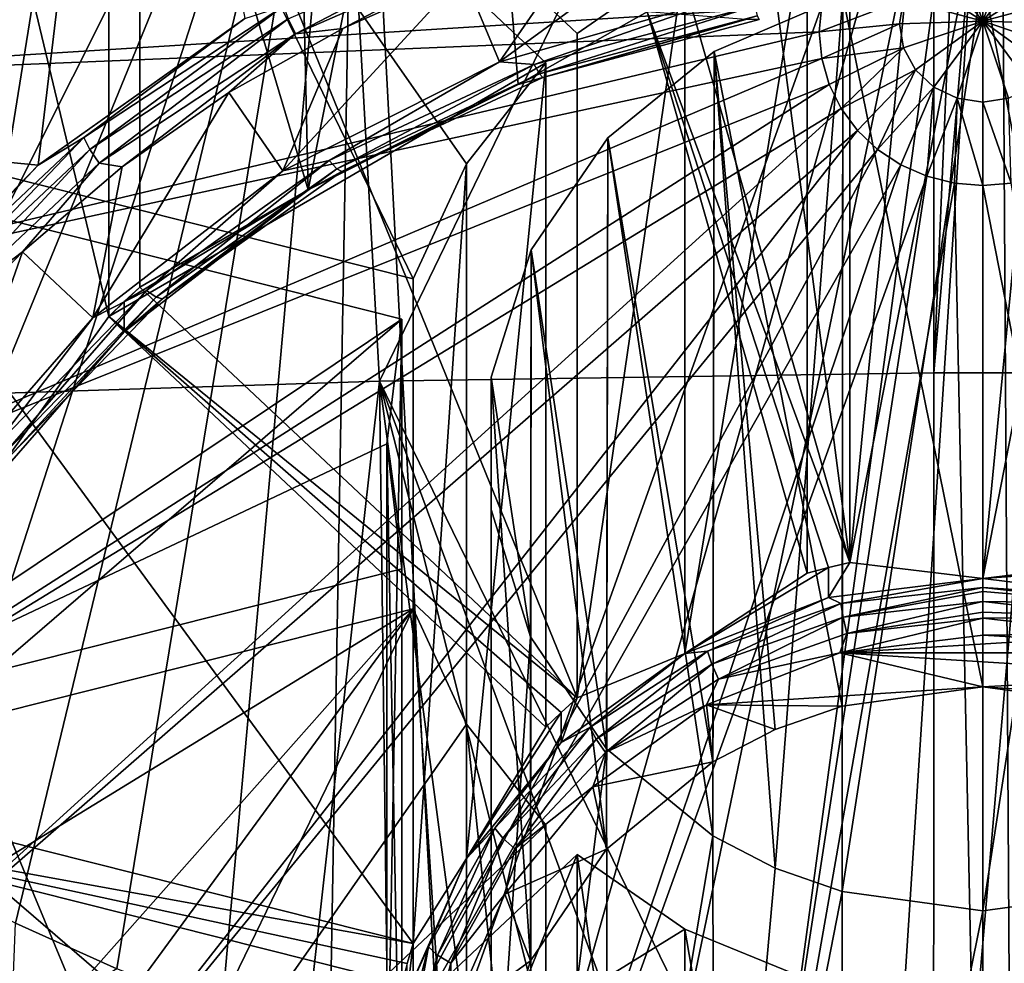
# Model space of a CAD drawing. Header units: metres. Extents: x -25 to 25, y -125 to 22.
# Tile 23 of 256: x -4.36 to 0.1, y -113.7 to -109.43. Entities that reach past the tile are written whole.
import ezdxf

# ---------------------------------------------------------------- set-up
doc = ezdxf.new("R2010")
doc.units = ezdxf.units.M
doc.layers.add('solid_500465', color=7, linetype='CONTINUOUS')
doc.layers.add('solid_500465_01', color=7, linetype='CONTINUOUS')

msp = doc.modelspace()

# ---------------------------------------------------------------- linework, layer by layer
at = {"layer": 'solid_500465'}
for points in [[(-2.732068, -111.06617, 81.552559), (-0.222273, -105.875359, 79.827301), (-3.021572, -105.921761, 79.699829)], [(-2.732068, -111.06617, 81.552559), (-0.222251, -111.028725, 81.660332), (-0.222273, -105.875359, 79.827301)], [(0, -105.874619, 79.829338), (-0.222273, -105.875359, 79.827301), (-0.222251, -111.028725, 81.660332)], [(-5.232597, -111.146263, 81.322052), (-3.021572, -105.921761, 79.699829), (-5.808345, -106.023468, 79.420509)], [(-5.232597, -111.146263, 81.322052), (-2.732068, -111.06617, 81.552559), (-3.021572, -105.921761, 79.699829)], [(-0.601739, -111.886581, 55.615891), (-1.326677, -109.344238, 54.690556), (-1.326677, -106.334465, 62.95985)], [(-0.601739, -108.876801, 63.885189), (-0.601739, -111.886581, 55.615891), (-1.326677, -106.334465, 62.95985)], [(-4.41886, -110.074677, 54.956413), (-4.41886, -107.064896, 63.225708), (-3.865632, -106.616188, 63.062389)], [(-4.277967, -110.087044, 54.535244), (-4.41886, -110.074677, 54.956413), (-3.865632, -106.616188, 63.062389)], [(-3.342844, -109.423462, 54.29372), (-4.277967, -110.087044, 54.535244), (-3.865632, -106.616188, 63.062389)], [(-2.354548, -106.679398, 63.085396), (-3.127324, -107.098656, 63.237995), (-3.055636, -110.199455, 54.576157)], [(-2.354548, -106.679398, 63.085396), (-3.055636, -110.199455, 54.576157), (-2.104759, -109.721855, 54.402325)], [(-1.519862, -109.392883, 54.70826), (-2.354548, -106.679398, 63.085396), (-2.104759, -109.721855, 54.402325)], [(-5.666863, -112.764801, 78.17247), (-5.73995, -107.19976, 76.188538), (-2.835327, -107.120506, 76.406281)], [(-5.258005, -113.036949, 78.312462), (-5.666863, -112.764801, 78.17247), (-2.835327, -107.120506, 76.406281)], [(-4.828119, -113.289398, 78.443466), (-5.258005, -113.036949, 78.312462), (-2.835327, -107.120506, 76.406281)], [(-4.381706, -113.519928, 78.563736), (-4.828119, -113.289398, 78.443466), (-2.835327, -107.120506, 76.406281)], [(-3.922254, -113.726707, 78.671921), (-4.381706, -113.519928, 78.563736), (-2.835327, -107.120506, 76.406281)], [(-3.446454, -113.911209, 78.768379), (-3.922254, -113.726707, 78.671921), (-2.835327, -107.120506, 76.406281)], [(-3.127324, -107.098656, 63.237995), (-3.817734, -107.629776, 63.431305), (-3.055636, -110.199455, 54.576157)], [(-2.957736, -114.072617, 78.852142), (-3.446454, -113.911209, 78.768379), (-2.835327, -107.120506, 76.406281)], [(-2.461097, -114.209412, 78.922104), (-2.957736, -114.072617, 78.852142), (-2.835327, -107.120506, 76.406281)], [(-3.817734, -107.629776, 63.431305), (-3.817734, -110.639549, 55.16201), (-3.055636, -110.199455, 54.576157)], [(-1.837168, -112.500671, 55.839405), (-3.817734, -110.639549, 55.16201), (-3.817734, -107.629776, 63.431305)], [(-1.349983, -109.152939, 63.985691), (-1.837168, -109.490898, 64.108696), (-3.817734, -107.629776, 63.431305)], [(-1.837168, -112.500671, 55.839405), (-3.817734, -107.629776, 63.431305), (-1.837168, -109.490898, 64.108696)], [(-3.959155, -107.762665, 63.479675), (-5.285832, -109.921959, 64.265594), (-4.524359, -108.411438, 63.715809)], [(-2.580328, -110.60318, 64.513535), (-5.285832, -109.921959, 64.265594), (-3.959155, -107.762665, 63.479675)], [(-3.959155, -110.772446, 55.210381), (-3.959155, -107.762665, 63.479675), (-4.524359, -108.411438, 63.715809)], [(-1.978589, -109.623787, 64.157066), (-3.959155, -107.762665, 63.479675), (-3.959155, -110.772446, 55.210381)], [(-2.338239, -110.081589, 64.323692), (-3.959155, -107.762665, 63.479675), (-1.978589, -109.623787, 64.157066)], [(-2.338239, -110.081589, 64.323692), (-2.580328, -110.60318, 64.513535), (-3.959155, -107.762665, 63.479675)], [(-3.959155, -110.772446, 55.210381), (-4.524359, -108.411438, 63.715809), (-4.573083, -111.625389, 55.095154)], [(-0.729843, -109.362617, 69.869888), (-6.159412, -108.622444, 67.197975), (-6.373978, -109.714104, 67.595306)], [(0, -108.812988, 63.861961), (-0.601739, -111.886581, 55.615891), (-0.302779, -108.828995, 63.867786)], [(-0.302779, -108.828995, 63.867786), (-0.601739, -111.886581, 55.615891), (-0.601739, -108.876801, 63.885189)], [(-2.18901, -109.619751, 54.152328), (-1.785309, -109.034981, 53.939487), (-1.1982, -108.896858, 53.889214)], [(-1.116721, -109.312744, 54.040585), (-2.18901, -109.619751, 54.152328), (-1.1982, -108.896858, 53.889214)], [(-0.794925, -108.925446, 63.902893), (-1.519862, -109.392883, 54.70826), (-0.794925, -111.935226, 55.633598)], [(-1.35, -112.299492, 55.340508), (-0.794925, -108.925446, 63.902893), (-0.794925, -111.935226, 55.633598)], [(-1.35, -112.299492, 55.340508), (-1.349983, -109.152939, 63.985691), (-0.794925, -108.925446, 63.902893)], [(-3.145683, -109.42524, 54.143806), (-2.151774, -108.989716, 53.985294), (-3.113196, -109.492943, 54.122311)], [(-2.151774, -108.989716, 53.985294), (-2.129551, -109.06192, 53.965431), (-3.113196, -109.492943, 54.122311)], [(-2.18901, -109.619751, 54.152328), (-2.353426, -109.226059, 54.009033), (-1.785309, -109.034981, 53.939487)], [(-3.113196, -109.492943, 54.122311), (-2.129551, -109.06192, 53.965431), (-2.899417, -109.468613, 54.097317)], [(-2.129551, -109.06192, 53.965431), (-2.353426, -109.226059, 54.009033), (-2.899417, -109.468613, 54.097317)], [(-1.837168, -112.500671, 55.839405), (-1.837168, -109.490898, 64.108696), (-1.349983, -109.152939, 63.985691)], [(-1.35, -112.299492, 55.340508), (-1.837168, -112.500671, 55.839405), (-1.349983, -109.152939, 63.985691)], [(-3.170542, -110.113846, 54.332165), (-2.899417, -109.468613, 54.097317), (-2.353426, -109.226059, 54.009033)], [(-2.18901, -109.619751, 54.152328), (-3.170542, -110.113846, 54.332165), (-2.353426, -109.226059, 54.009033)], [(-0.633934, -109.321609, 64.047081), (0, -109.235855, 64.015869), (-0.637043, -113.377831, 65.52343)], [(-2.031429, -109.632454, 54.173153), (-2.18901, -109.619751, 54.152328), (-1.116721, -109.312744, 54.040585)], [(-1.033309, -109.365593, 54.076023), (-2.031429, -109.632454, 54.173153), (-1.116721, -109.312744, 54.040585)], [(-0.601739, -111.886581, 55.615891), (-1.519862, -109.392883, 54.70826), (-1.326677, -109.344238, 54.690556)], [(-0.633934, -109.321609, 64.047081), (-1.217485, -109.57225, 64.138306), (-0.637043, -112.537483, 55.214294)], [(-0.633934, -109.321609, 64.047081), (-0.939834, -113.271187, 65.484612), (-1.217485, -109.57225, 64.138306)], [(-0.633934, -109.321609, 64.047081), (-0.637043, -113.377831, 65.52343), (-0.939834, -113.271187, 65.484612)], [(-0.358859, -109.337563, 69.974068), (-0.729843, -109.362617, 69.869888), (-0.741102, -109.483543, 69.913902)], [(-0.358859, -109.337563, 69.974068), (-0.741102, -109.483543, 69.913902), (-0.377327, -109.447136, 70.013947)], [(-0.741102, -109.483543, 69.913902), (-0.729843, -109.362617, 69.869888), (-6.373978, -109.714104, 67.595306)], [(-4.071916, -109.96286, 54.408596), (-3.342844, -109.423462, 54.29372), (-3.167388, -109.367699, 54.191975)], [(-4.071916, -109.96286, 54.408596), (-3.167388, -109.367699, 54.191975), (-4.044012, -110.016319, 54.358944)], [(-3.167388, -109.367699, 54.191975), (-3.145683, -109.42524, 54.143806), (-4.044012, -110.016319, 54.358944)], [(-1.519862, -109.392883, 54.70826), (-2.104759, -109.721855, 54.402325), (-1.072997, -109.427742, 54.295277)], [(-2.00797, -109.674515, 54.234657), (-2.031429, -109.632454, 54.173153), (-1.033309, -109.365593, 54.076023)], [(-2.00797, -109.674515, 54.234657), (-1.033309, -109.365593, 54.076023), (-1.021376, -109.410728, 54.138645)], [(-0.698811, -111.909218, 55.624134), (-0.794925, -111.935226, 55.633598), (-1.519862, -109.392883, 54.70826)], [(-0.601739, -111.886581, 55.615891), (-0.698811, -111.909218, 55.624134), (-1.519862, -109.392883, 54.70826)], [(-4.071916, -109.96286, 54.408596), (-4.277967, -110.087044, 54.535244), (-3.342844, -109.423462, 54.29372)], [(-4.044012, -110.016319, 54.358944), (-3.145683, -109.42524, 54.143806), (-4.002247, -110.077919, 54.335224)], [(-3.145683, -109.42524, 54.143806), (-3.113196, -109.492943, 54.122311), (-4.002247, -110.077919, 54.335224)], [(-1.992307, -109.690285, 54.30954), (-1.072997, -109.427742, 54.295277), (-2.104759, -109.721855, 54.402325)], [(-2.00797, -109.674515, 54.234657), (-1.021376, -109.410728, 54.138645), (-1.992307, -109.690285, 54.30954)], [(-1.021376, -109.410728, 54.138645), (-1.013409, -109.428558, 54.214279), (-1.992307, -109.690285, 54.30954)], [(-1.992307, -109.690285, 54.30954), (-1.013409, -109.428558, 54.214279), (-1.072997, -109.427742, 54.295277)], [(-0.741102, -109.483543, 69.913902), (-6.373978, -109.714104, 67.595306), (-6.371558, -110.821999, 67.99855)], [(-0.729843, -109.604477, 69.957924), (-0.741102, -109.483543, 69.913902), (-6.371558, -110.821999, 67.99855)], [(-3.170542, -110.113846, 54.332165), (-3.414684, -109.758537, 54.202843), (-2.899417, -109.468613, 54.097317)], [(-3.113196, -109.492943, 54.122311), (-2.899417, -109.468613, 54.097317), (-3.414684, -109.758537, 54.202843)], [(-0.377327, -109.447136, 70.013947), (-0.741102, -109.483543, 69.913902), (-0.729843, -109.604477, 69.957924)], [(-0.377327, -109.447136, 70.013947), (-0.729843, -109.604477, 69.957924), (-0.358859, -109.556702, 70.053825)], [(-4.002247, -110.077919, 54.335224), (-3.113196, -109.492943, 54.122311), (-3.89829, -110.095535, 54.3255)], [(-3.113196, -109.492943, 54.122311), (-3.414684, -109.758537, 54.202843), (-3.89829, -110.095535, 54.3255)], [(-1.217485, -109.57225, 64.138306), (-1.69894, -109.96402, 64.280899), (-1.223035, -112.790627, 55.306431)], [(-1.217485, -109.57225, 64.138306), (-1.223035, -113.124687, 65.43129), (-1.69894, -109.96402, 64.280899)], [(-1.217485, -109.57225, 64.138306), (-1.223035, -112.790627, 55.306431), (-0.939834, -112.644127, 55.253109)], [(-1.217485, -109.57225, 64.138306), (-0.939834, -113.271187, 65.484612), (-1.223035, -113.124687, 65.43129)], [(-1.217485, -109.57225, 64.138306), (-0.939834, -112.644127, 55.253109), (-0.637043, -112.537483, 55.214294)], [(-0.358859, -109.556702, 70.053825), (-0.729843, -109.604477, 69.957924), (-0.696408, -109.721733, 70.000595)], [(-0.358859, -109.556702, 70.053825), (-0.696408, -109.721733, 70.000595), (-0.641813, -109.831749, 70.040642)], [(-0.358859, -109.556702, 70.053825), (-0.641813, -109.831749, 70.040642), (-0.305264, -109.655548, 70.089798)], [(-0.729843, -109.604477, 69.957924), (-6.371558, -110.821999, 67.99855), (-6.153177, -111.90966, 68.394424)], [(-0.696408, -109.721733, 70.000595), (-0.729843, -109.604477, 69.957924), (-6.153177, -111.90966, 68.394424)], [(-2.960372, -110.067116, 54.331356), (-3.170542, -110.113846, 54.332165), (-2.18901, -109.619751, 54.152328)], [(-2.031429, -109.632454, 54.173153), (-2.960372, -110.067116, 54.331356), (-2.18901, -109.619751, 54.152328)], [(-1.978589, -109.623787, 64.157066), (-3.959155, -110.772446, 55.210381), (-1.978589, -112.633568, 55.887772)], [(-2.926185, -110.104156, 54.391033), (-2.960372, -110.067116, 54.331356), (-2.031429, -109.632454, 54.173153)], [(-2.926185, -110.104156, 54.391033), (-2.031429, -109.632454, 54.173153), (-2.00797, -109.674515, 54.234657)], [(-2.338269, -113.228165, 55.678516), (-1.978589, -109.623787, 64.157066), (-1.978589, -112.633568, 55.887772)], [(-2.338269, -113.228165, 55.678516), (-2.338239, -110.081589, 64.323692), (-1.978589, -109.623787, 64.157066)], [(-0.305264, -109.655548, 70.089798), (-0.641813, -109.831749, 70.040642), (-0.567717, -109.931183, 70.076836)], [(-0.305264, -109.655548, 70.089798), (-0.567717, -109.931183, 70.076836), (-0.476371, -110.017021, 70.108078)], [(-0.305264, -109.655548, 70.089798), (-0.476371, -110.017021, 70.108078), (-0.221787, -109.733986, 70.118347)], [(-2.926185, -110.104156, 54.391033), (-2.00797, -109.674515, 54.234657), (-2.90336, -110.116577, 54.464699)], [(-2.00797, -109.674515, 54.234657), (-1.992307, -109.690285, 54.30954), (-2.90336, -110.116577, 54.464699)], [(-2.90336, -110.116577, 54.464699), (-1.992307, -109.690285, 54.30954), (-2.104759, -109.721855, 54.402325)], [(-0.696408, -109.721733, 70.000595), (-6.153177, -111.90966, 68.394424), (-5.72648, -112.941071, 68.769829)], [(-0.641813, -109.831749, 70.040642), (-0.696408, -109.721733, 70.000595), (-5.72648, -112.941071, 68.769829)], [(-2.90336, -110.116577, 54.464699), (-2.104759, -109.721855, 54.402325), (-3.055636, -110.199455, 54.576157)], [(-0.221787, -109.733986, 70.118347), (-0.476371, -110.017021, 70.108078), (-0.370551, -110.086655, 70.133415)], [(-0.221787, -109.733986, 70.118347), (-0.370551, -110.086655, 70.133415), (-0.253472, -110.137955, 70.152092)], [(-0.221787, -109.733986, 70.118347), (-0.253472, -110.137955, 70.152092), (-0.1166, -109.784348, 70.136681)], [(-4.031813, -110.779099, 54.574295), (-3.89829, -110.095535, 54.3255), (-3.414684, -109.758537, 54.202843)], [(-3.170542, -110.113846, 54.332165), (-4.031813, -110.779099, 54.574295), (-3.414684, -109.758537, 54.202843)], [(-0.1166, -109.784348, 70.136681), (-0.253472, -110.137955, 70.152092), (-0.128691, -110.169373, 70.163528)], [(-0.641813, -109.831749, 70.040642), (-5.72648, -112.941071, 68.769829), (-5.105299, -113.882309, 69.112411)], [(-0.567717, -109.931183, 70.076836), (-0.641813, -109.831749, 70.040642), (-5.105299, -113.882309, 69.112411)], [(-2.580328, -113.612953, 56.24424), (-5.285832, -112.931732, 55.996296), (-5.285832, -109.921959, 64.265594)], [(-2.580328, -113.612953, 56.24424), (-5.285832, -109.921959, 64.265594), (-2.580328, -110.60318, 64.513535)], [(-0.567717, -109.931183, 70.076836), (-5.105299, -113.882309, 69.112411), (-4.308379, -114.702522, 69.410942)], [(-0.476371, -110.017021, 70.108078), (-0.567717, -109.931183, 70.076836), (-4.308379, -114.702522, 69.410942)], [(-4.85272, -110.696579, 54.675644), (-4.277967, -110.087044, 54.535244), (-4.071916, -109.96286, 54.408596)], [(-4.85272, -110.696579, 54.675644), (-4.071916, -109.96286, 54.408596), (-4.819466, -110.74501, 54.624165)], [(-4.071916, -109.96286, 54.408596), (-4.044012, -110.016319, 54.358944), (-4.819466, -110.74501, 54.624165)], [(-1.69894, -109.96402, 64.280899), (-2.046026, -110.47081, 64.465363), (-1.704229, -113.184738, 55.449875)], [(-1.69894, -109.96402, 64.280899), (-1.704229, -112.730576, 65.287849), (-2.046026, -110.47081, 64.465363)], [(-1.69894, -109.96402, 64.280899), (-1.704229, -113.184738, 55.449875), (-1.223035, -112.790627, 55.306431)], [(-1.69894, -109.96402, 64.280899), (-1.223035, -113.124687, 65.43129), (-1.704229, -112.730576, 65.287849)], [(-4.819466, -110.74501, 54.624165), (-4.044012, -110.016319, 54.358944), (-4.769692, -110.79908, 54.597706)], [(-4.044012, -110.016319, 54.358944), (-4.002247, -110.077919, 54.335224), (-4.769692, -110.79908, 54.597706)], [(-0.476371, -110.017021, 70.108078), (-4.308379, -114.702522, 69.410942), (-3.370689, -115.368195, 69.653229)], [(-0.370551, -110.086655, 70.133415), (-0.476371, -110.017021, 70.108078), (-3.370689, -115.368195, 69.653229)], [(-2.960372, -110.067116, 54.331356), (-3.788503, -110.654778, 54.545246), (-3.170542, -110.113846, 54.332165)], [(-3.744753, -110.685028, 54.602455), (-3.788503, -110.654778, 54.545246), (-2.960372, -110.067116, 54.331356)], [(-3.744753, -110.685028, 54.602455), (-2.960372, -110.067116, 54.331356), (-2.926185, -110.104156, 54.391033)], [(-2.632092, -110.784714, 64.579613), (-5.337596, -112.596832, 65.239166), (-5.337596, -110.103493, 64.331665)], [(-2.632092, -110.784714, 64.579613), (-5.337596, -110.103493, 64.331665), (-5.337596, -113.113274, 56.06237)], [(-4.277967, -110.087044, 54.535244), (-5.06741, -110.900795, 54.831425), (-4.41886, -110.074677, 54.956413)], [(-4.85272, -110.696579, 54.675644), (-5.06741, -110.900795, 54.831425), (-4.277967, -110.087044, 54.535244)], [(-4.769692, -110.79908, 54.597706), (-4.002247, -110.077919, 54.335224), (-4.349522, -110.479675, 54.465313)], [(-4.002247, -110.077919, 54.335224), (-3.89829, -110.095535, 54.3255), (-4.349522, -110.479675, 54.465313)], [(-4.031813, -110.779099, 54.574295), (-4.349522, -110.479675, 54.465313), (-3.89829, -110.095535, 54.3255)], [(-3.744753, -110.685028, 54.602455), (-2.926185, -110.104156, 54.391033), (-3.715542, -110.692917, 54.674469)], [(-2.926185, -110.104156, 54.391033), (-2.90336, -110.116577, 54.464699), (-3.715542, -110.692917, 54.674469)], [(-0.370551, -110.086655, 70.133415), (-3.370689, -115.368195, 69.653229), (-2.318172, -115.861305, 69.832703)], [(-2.580328, -113.612953, 56.24424), (-2.580328, -110.60318, 64.513535), (-2.338239, -110.081589, 64.323692)], [(-2.338269, -113.228165, 55.678516), (-2.580328, -113.612953, 56.24424), (-2.338239, -110.081589, 64.323692)], [(-0.253472, -110.137955, 70.152092), (-0.370551, -110.086655, 70.133415), (-2.318172, -115.861305, 69.832703)], [(-3.788503, -110.654778, 54.545246), (-4.031813, -110.779099, 54.574295), (-3.170542, -110.113846, 54.332165)], [(-3.715542, -110.692917, 54.674469), (-2.90336, -110.116577, 54.464699), (-3.055636, -110.199455, 54.576157)], [(-0.253472, -110.137955, 70.152092), (-2.318172, -115.861305, 69.832703), (-1.18047, -116.166527, 69.943802)], [(-0.128691, -110.169373, 70.163528), (-0.253472, -110.137955, 70.152092), (-1.18047, -116.166527, 69.943802)], [(-3.715542, -110.692917, 54.674469), (-3.055636, -110.199455, 54.576157), (-3.889087, -110.842201, 54.810097)], [(-3.889087, -110.705391, 55.185974), (-3.889087, -110.842201, 54.810097), (-3.055636, -110.199455, 54.576157)], [(-3.817734, -110.639549, 55.16201), (-3.889087, -110.705391, 55.185974), (-3.055636, -110.199455, 54.576157)], [(-4.769692, -110.79908, 54.597706), (-4.349522, -110.479675, 54.465313), (-4.756824, -110.902283, 54.619133)], [(-4.739916, -111.590164, 54.869499), (-4.756824, -110.902283, 54.619133), (-4.349522, -110.479675, 54.465313)], [(-4.031813, -110.779099, 54.574295), (-4.739916, -111.590164, 54.869499), (-4.349522, -110.479675, 54.465313)], [(-2.046026, -110.47081, 64.465363), (-2.226915, -111.048409, 64.675583), (-2.048771, -113.691399, 55.634285)], [(-2.046026, -110.47081, 64.465363), (-2.048771, -112.223915, 65.103439), (-2.226915, -111.048409, 64.675583)], [(-2.046026, -110.47081, 64.465363), (-2.048771, -113.691399, 55.634285), (-1.704229, -113.184738, 55.449875)], [(-2.046026, -110.47081, 64.465363), (-1.704229, -112.730576, 65.287849), (-2.048771, -112.223915, 65.103439)], [(-3.817734, -110.639549, 55.16201), (-3.959155, -110.772446, 55.210381), (-3.889087, -110.705391, 55.185974)], [(-1.837168, -112.500671, 55.839405), (-3.959155, -110.772446, 55.210381), (-3.817734, -110.639549, 55.16201)], [(-3.788503, -110.654778, 54.545246), (-4.487621, -111.375427, 54.807541), (-4.031813, -110.779099, 54.574295)], [(-4.435797, -111.397354, 54.861717), (-4.487621, -111.375427, 54.807541), (-3.788503, -110.654778, 54.545246)], [(-4.435797, -111.397354, 54.861717), (-3.788503, -110.654778, 54.545246), (-3.744753, -110.685028, 54.602455)], [(-4.435797, -111.397354, 54.861717), (-3.744753, -110.685028, 54.602455), (-4.401196, -111.399689, 54.931713)], [(-3.744753, -110.685028, 54.602455), (-3.715542, -110.692917, 54.674469), (-4.401196, -111.399689, 54.931713)], [(-4.401196, -111.399689, 54.931713), (-3.715542, -110.692917, 54.674469), (-3.889087, -110.842201, 54.810097)], [(-3.889087, -110.705391, 55.185974), (-3.959155, -110.772446, 55.210381), (-3.889087, -110.842201, 54.810097)], [(-4.487621, -111.375427, 54.807541), (-4.739916, -111.590164, 54.869499), (-4.031813, -110.779099, 54.574295)], [(-3.959155, -110.772446, 55.210381), (-4.573083, -111.625389, 55.095154), (-3.889087, -110.842201, 54.810097)], [(-1.909188, -112.565887, 55.86314), (-3.959155, -110.772446, 55.210381), (-1.837168, -112.500671, 55.839405)], [(-1.909188, -112.565887, 55.86314), (-1.978589, -112.633568, 55.887772), (-3.959155, -110.772446, 55.210381)], [(-2.699966, -111.350159, 64.785416), (-5.337596, -112.596832, 65.239166), (-2.632092, -110.784714, 64.579613)], [(-2.632092, -110.784714, 64.579613), (-5.337596, -113.113274, 56.06237), (-2.632092, -113.794487, 56.310314)], [(-2.7, -114.49675, 56.140244), (-2.632092, -110.784714, 64.579613), (-2.632092, -113.794487, 56.310314)], [(-2.7, -114.49675, 56.140244), (-2.699966, -111.350159, 64.785416), (-2.632092, -110.784714, 64.579613)], [(-4.401196, -111.399689, 54.931713), (-3.889087, -110.842201, 54.810097), (-4.573083, -111.625389, 55.095154)], [(-0.222624, -116.209015, 83.417877), (-0.222251, -111.028725, 81.660332), (-2.732068, -111.06617, 81.552559)], [(-2.226915, -111.048409, 64.675583), (-2.227581, -114.267662, 55.844028), (-2.048771, -113.691399, 55.634285)], [(-2.226915, -111.048409, 64.675583), (-2.227581, -111.647652, 64.893692), (-2.227581, -114.267662, 55.844028)], [(-2.226915, -111.048409, 64.675583), (-2.048771, -112.223915, 65.103439), (-2.227581, -111.647652, 64.893692)], [(-0.222624, -116.209015, 83.417877), (0.222273, -111.028725, 81.660332), (-0.222251, -111.028725, 81.660332)], [(-3.268864, -115.867523, 83.140808), (-2.732068, -111.06617, 81.552559), (-5.232597, -111.146263, 81.322052)], [(-3.268864, -115.867523, 83.140808), (-2.67105, -115.987129, 83.228683), (-2.732068, -111.06617, 81.552559)], [(-0.840078, -116.192673, 83.395622), (-0.222624, -116.209015, 83.417877), (-2.732068, -111.06617, 81.552559)], [(-1.454565, -116.150131, 83.356537), (-0.840078, -116.192673, 83.395622), (-2.732068, -111.06617, 81.552559)], [(-2.065832, -116.081421, 83.30072), (-1.454565, -116.150131, 83.356537), (-2.732068, -111.06617, 81.552559)], [(-2.67105, -115.987129, 83.228683), (-2.065832, -116.081421, 83.30072), (-2.732068, -111.06617, 81.552559)], [(-3.857909, -115.722824, 83.03756), (-3.268864, -115.867523, 83.140808), (-5.232597, -111.146263, 81.322052)], [(-4.435892, -115.553467, 82.919601), (-3.857909, -115.722824, 83.03756), (-5.232597, -111.146263, 81.322052)], [(-2.699966, -111.350159, 64.785416), (-2.632092, -111.915611, 64.991226), (-5.337596, -112.596832, 65.239166)], [(-2.7, -114.49675, 56.140244), (-2.632092, -114.925392, 56.721928), (-2.699966, -111.350159, 64.785416)], [(-2.632092, -114.925392, 56.721928), (-2.632092, -111.915611, 64.991226), (-2.699966, -111.350159, 64.785416)], [(-2.227581, -111.647652, 64.893692), (-2.226915, -114.866905, 56.062138), (-2.227581, -114.267662, 55.844028)], [(-2.227581, -111.647652, 64.893692), (-2.048771, -112.223915, 65.103439), (-2.226915, -114.866905, 56.062138)], [(-0.698811, -112.046028, 55.248257), (-0.698811, -111.909218, 55.624134), (-0.601739, -111.886581, 55.615891)], [(0, -111.959579, 55.216789), (-0.698811, -112.046028, 55.248257), (-0.601739, -111.886581, 55.615891)], [(-2.632092, -114.925392, 56.721928), (-5.337596, -112.596832, 65.239166), (-2.632092, -111.915611, 64.991226)], [(-1.35, -112.299492, 55.340508), (-0.794925, -111.935226, 55.633598), (-0.698811, -111.909218, 55.624134)], [(-0.698811, -112.046028, 55.248257), (-1.35, -112.299492, 55.340508), (-0.698811, -111.909218, 55.624134)], [(-1.247678, -112.28904, 55.255257), (-1.35, -112.299492, 55.340508), (-0.698811, -112.046028, 55.248257)], [(-0.642509, -112.073372, 55.176758), (-1.247678, -112.28904, 55.255257), (-0.698811, -112.046028, 55.248257)], [(-1.227504, -112.347366, 55.207378), (-1.247678, -112.28904, 55.255257), (-0.642509, -112.073372, 55.176758)], [(-0.63212, -112.135185, 55.13015), (-1.227504, -112.347366, 55.207378), (-0.642509, -112.073372, 55.176758)], [(-0.63212, -112.135185, 55.13015), (0, -112.063065, 55.103897), (-0.616571, -112.209297, 55.110981)], [(-2.580328, -112.097145, 65.057297), (-4.970521, -113.562714, 65.590721), (-5.285832, -112.778366, 65.305237)], [(-2.580328, -112.097145, 65.057297), (-5.285832, -112.778366, 65.305237), (-5.285832, -115.788139, 57.035946)], [(-2.580328, -112.097145, 65.057297), (-5.285832, -115.788139, 57.035946), (-2.580328, -115.106926, 56.788002)], [(-2.580328, -112.097145, 65.057297), (-4.524359, -114.288887, 65.855026), (-4.970521, -113.562714, 65.590721)], [(-2.580328, -112.097145, 65.057297), (-3.959155, -114.93766, 66.091156), (-4.524359, -114.288887, 65.855026)], [(-2.338239, -112.618729, 65.247139), (-3.959155, -114.93766, 66.091156), (-2.580328, -112.097145, 65.057297)], [(-2.338269, -115.765335, 56.601971), (-2.580328, -112.097145, 65.057297), (-2.580328, -115.106926, 56.788002)], [(-2.338269, -115.765335, 56.601971), (-2.338239, -112.618729, 65.247139), (-2.580328, -112.097145, 65.057297)], [(-0.63212, -112.135185, 55.13015), (-1.197309, -112.41626, 55.18631), (-1.227504, -112.347366, 55.207378)], [(-0.63212, -112.135185, 55.13015), (-0.616571, -112.209297, 55.110981), (-1.197309, -112.41626, 55.18631)], [(-0.616571, -112.209297, 55.110981), (0, -112.138947, 55.085377), (-0.647577, -112.296173, 55.126465)], [(-2.048771, -112.223915, 65.103439), (-2.046026, -115.444496, 56.272362), (-2.226915, -114.866905, 56.062138)], [(-2.048771, -112.223915, 65.103439), (-1.704229, -112.730576, 65.287849), (-2.046026, -115.444496, 56.272362)], [(-1.197309, -112.41626, 55.18631), (-0.616571, -112.209297, 55.110981), (-0.647577, -112.296173, 55.126465)], [(-1.247678, -112.28904, 55.255257), (-1.780336, -112.634537, 55.381004), (-1.35, -112.299492, 55.340508)], [(-1.751549, -112.687279, 55.331093), (-1.780336, -112.634537, 55.381004), (-1.247678, -112.28904, 55.255257)], [(-1.227504, -112.347366, 55.207378), (-1.751549, -112.687279, 55.331093), (-1.247678, -112.28904, 55.255257)], [(0, -112.450844, 55.182758), (-1.251741, -112.531746, 55.212208), (-0.647577, -112.296173, 55.126465)], [(-1.197309, -112.41626, 55.18631), (-0.647577, -112.296173, 55.126465), (-1.251741, -112.531746, 55.212208)], [(-1.35, -112.299492, 55.340508), (-1.909188, -112.702698, 55.487263), (-1.837168, -112.500671, 55.839405)], [(-1.780336, -112.634537, 55.381004), (-1.909188, -112.702698, 55.487263), (-1.35, -112.299492, 55.340508)], [(-1.227504, -112.347366, 55.207378), (-1.708464, -112.74781, 55.306984), (-1.751549, -112.687279, 55.331093)], [(-1.227504, -112.347366, 55.207378), (-1.197309, -112.41626, 55.18631), (-1.708464, -112.74781, 55.306984)], [(-1.708464, -112.74781, 55.306984), (-1.197309, -112.41626, 55.18631), (-1.251741, -112.531746, 55.212208)], [(-1.909188, -112.702698, 55.487263), (-1.909188, -112.565887, 55.86314), (-1.837168, -112.500671, 55.839405)], [(-1.223035, -112.790627, 55.306431), (-1.7668, -112.903091, 55.347363), (-1.251741, -112.531746, 55.212208)], [(-1.708464, -112.74781, 55.306984), (-1.251741, -112.531746, 55.212208), (-1.7668, -112.903091, 55.347363)], [(-0.939834, -112.644127, 55.253109), (-1.223035, -112.790627, 55.306431), (-1.251741, -112.531746, 55.212208)], [(-0.637043, -112.537483, 55.214294), (-0.939834, -112.644127, 55.253109), (-1.251741, -112.531746, 55.212208)], [(-2.632092, -114.925392, 56.721928), (-5.337596, -115.606606, 56.969872), (-5.337596, -112.596832, 65.239166)], [(-2.338269, -113.228165, 55.678516), (-1.978589, -112.633568, 55.887772), (-1.909188, -112.565887, 55.86314)], [(-1.909188, -112.702698, 55.487263), (-2.338269, -113.228165, 55.678516), (-1.909188, -112.565887, 55.86314)], [(-2.338239, -112.618729, 65.247139), (-1.978589, -113.076538, 65.413765), (-3.959155, -114.93766, 66.091156)], [(-2.338269, -115.765335, 56.601971), (-1.978589, -116.086311, 57.14447), (-2.338239, -112.618729, 65.247139)], [(-1.978589, -116.086311, 57.14447), (-1.978589, -113.076538, 65.413765), (-2.338239, -112.618729, 65.247139)], [(-1.780336, -112.634537, 55.381004), (-2.209527, -113.089775, 55.5467), (-1.909188, -112.702698, 55.487263)], [(-2.173801, -113.135155, 55.49411), (-2.209527, -113.089775, 55.5467), (-1.780336, -112.634537, 55.381004)], [(-1.751549, -112.687279, 55.331093), (-2.173801, -113.135155, 55.49411), (-1.780336, -112.634537, 55.381004)], [(-1.751549, -112.687279, 55.331093), (-2.120329, -113.184669, 55.465988), (-2.173801, -113.135155, 55.49411)], [(-1.751549, -112.687279, 55.331093), (-1.708464, -112.74781, 55.306984), (-2.120329, -113.184669, 55.465988)], [(-2.209527, -113.089775, 55.5467), (-2.338269, -113.228165, 55.678516), (-1.909188, -112.702698, 55.487263)], [(-1.704229, -112.730576, 65.287849), (-1.69894, -115.951294, 56.456818), (-2.046026, -115.444496, 56.272362)], [(-1.704229, -112.730576, 65.287849), (-1.223035, -113.124687, 65.43129), (-1.69894, -115.951294, 56.456818)], [(-2.120329, -113.184669, 55.465988), (-1.708464, -112.74781, 55.306984), (-1.7668, -112.903091, 55.347363)], [(-1.223035, -112.790627, 55.306431), (-1.704229, -113.184738, 55.449875), (-1.7668, -112.903091, 55.347363)], [(-1.704229, -113.184738, 55.449875), (-2.164277, -113.38945, 55.524384), (-1.7668, -112.903091, 55.347363)], [(-2.120329, -113.184669, 55.465988), (-1.7668, -112.903091, 55.347363), (-2.164277, -113.38945, 55.524384)], [(-2.580328, -113.612953, 56.24424), (-5.337596, -113.113274, 56.06237), (-5.285832, -112.931732, 55.996296)], [(-1.978589, -116.086311, 57.14447), (-3.959155, -114.93766, 66.091156), (-1.978589, -113.076538, 65.413765)], [(-2.209527, -113.089775, 55.5467), (-2.510309, -113.628304, 55.742706), (-2.338269, -113.228165, 55.678516)], [(-2.46972, -113.664978, 55.686951), (-2.510309, -113.628304, 55.742706), (-2.209527, -113.089775, 55.5467)], [(-2.173801, -113.135155, 55.49411), (-2.46972, -113.664978, 55.686951), (-2.209527, -113.089775, 55.5467)], [(-2.608, -113.70327, 56.277115), (-5.337596, -113.113274, 56.06237), (-2.580328, -113.612953, 56.24424)], [(-2.608, -113.70327, 56.277115), (-2.632092, -113.794487, 56.310314), (-5.337596, -113.113274, 56.06237)], [(-2.173801, -113.135155, 55.49411), (-2.408968, -113.701462, 55.654083), (-2.46972, -113.664978, 55.686951)], [(-2.173801, -113.135155, 55.49411), (-2.120329, -113.184669, 55.465988), (-2.408968, -113.701462, 55.654083)], [(-1.223035, -113.124687, 65.43129), (-1.217485, -116.343063, 56.599411), (-1.69894, -115.951294, 56.456818)], [(-1.223035, -113.124687, 65.43129), (-0.939834, -113.271187, 65.484612), (-1.217485, -116.343063, 56.599411)], [(-2.408968, -113.701462, 55.654083), (-2.120329, -113.184669, 55.465988), (-2.164277, -113.38945, 55.524384)], [(-1.704229, -113.184738, 55.449875), (-2.048771, -113.691399, 55.634285), (-2.164277, -113.38945, 55.524384)], [(-1.837168, -113.209427, 65.462135), (-3.817734, -115.070549, 66.139526), (-3.817734, -118.08033, 57.870232)], [(-1.349983, -113.547386, 65.585144), (-3.817734, -115.070549, 66.139526), (-1.837168, -113.209427, 65.462135)], [(-1.837168, -113.209427, 65.462135), (-3.817734, -118.08033, 57.870232), (-1.837168, -116.219208, 57.192837)], [(-2.338269, -113.228165, 55.678516), (-2.608, -113.84008, 55.901237), (-2.580328, -113.612953, 56.24424)], [(-2.510309, -113.628304, 55.742706), (-2.608, -113.84008, 55.901237), (-2.338269, -113.228165, 55.678516)], [(-1.35, -116.694, 56.93998), (-1.837168, -113.209427, 65.462135), (-1.837168, -116.219208, 57.192837)], [(-1.35, -116.694, 56.93998), (-1.349983, -113.547386, 65.585144), (-1.837168, -113.209427, 65.462135)], [(-0.939834, -113.271187, 65.484612), (-0.637043, -113.377831, 65.52343), (-1.217485, -116.343063, 56.599411)], [(-2.048771, -113.691399, 55.634285), (-2.41472, -113.957108, 55.730995), (-2.164277, -113.38945, 55.524384)], [(-2.408968, -113.701462, 55.654083), (-2.164277, -113.38945, 55.524384), (-2.41472, -113.957108, 55.730995)], [(-0.637043, -113.377831, 65.52343), (-0.633934, -116.593697, 56.690636), (-1.217485, -116.343063, 56.599411)], [(-0.637043, -113.377831, 65.52343), (0, -113.46447, 65.554962), (-0.633934, -116.593697, 56.690636)], [(0, -113.46447, 65.554962), (0, -116.679459, 56.721851), (-0.633934, -116.593697, 56.690636)], [(-4.401325, -114.021599, 78.695572), (-4.381706, -113.519928, 78.563736), (-3.922254, -113.726707, 78.671921)], [(-1.349983, -113.547386, 65.585144), (-0.794925, -113.774879, 65.667938), (-3.817734, -115.070549, 66.139526)], [(-1.35, -116.694, 56.93998), (-0.794925, -116.784653, 57.398643), (-1.349983, -113.547386, 65.585144)], [(-0.794925, -116.784653, 57.398643), (-0.794925, -113.774879, 65.667938), (-1.349983, -113.547386, 65.585144)], [(-2.510309, -113.628304, 55.742706), (-2.665201, -114.218826, 55.957642), (-2.608, -113.84008, 55.901237)], [(-2.622107, -114.245956, 55.898407), (-2.665201, -114.218826, 55.957642), (-2.510309, -113.628304, 55.742706)], [(-2.46972, -113.664978, 55.686951), (-2.622107, -114.245956, 55.898407), (-2.510309, -113.628304, 55.742706)], [(-2.608, -113.84008, 55.901237), (-2.608, -113.70327, 56.277115), (-2.580328, -113.612953, 56.24424)], [(-2.46972, -113.664978, 55.686951), (-2.557607, -114.268143, 55.86034), (-2.622107, -114.245956, 55.898407)], [(-2.46972, -113.664978, 55.686951), (-2.408968, -113.701462, 55.654083), (-2.557607, -114.268143, 55.86034)], [(-2.557607, -114.268143, 55.86034), (-2.408968, -113.701462, 55.654083), (-2.41472, -113.957108, 55.730995)], [(-2.048771, -113.691399, 55.634285), (-2.227581, -114.267662, 55.844028), (-2.41472, -113.957108, 55.730995)]]:
    msp.add_3dface(points, dxfattribs=at)
at = {"layer": 'solid_500465_01'}
for points in [[(0, -105.874619, 79.829338), (-0.222251, -111.028725, 81.660332), (0.222273, -105.875359, 79.827301)], [(-0.222251, -111.028725, 81.660332), (0.222273, -111.028725, 81.660332), (0.222273, -105.875359, 79.827301)], [(-2.461097, -114.209412, 78.922104), (-2.835327, -107.120506, 76.406281), (0.078212, -107.105927, 76.44635)], [(-1.955068, -114.321754, 78.978119), (-2.461097, -114.209412, 78.922104), (0.078212, -107.105927, 76.44635)], [(-1.439966, -114.410011, 79.020012), (-1.955068, -114.321754, 78.978119), (0.078212, -107.105927, 76.44635)], [(-0.921034, -114.473434, 79.047188), (-1.439966, -114.410011, 79.020012), (0.078212, -107.105927, 76.44635)], [(-0.400711, -114.511505, 79.059387), (-0.921034, -114.473434, 79.047188), (0.078212, -107.105927, 76.44635)], [(0.12409, -114.524605, 79.056618), (-0.400711, -114.511505, 79.059387), (0.078212, -107.105927, 76.44635)], [(0.12409, -114.524605, 79.056618), (0.078212, -107.105927, 76.44635), (2.988373, -107.156067, 76.308578)], [(0, -111.959579, 55.216789), (-0.601739, -111.886581, 55.615891), (0, -108.812988, 63.861961)], [(0, -111.959579, 55.216789), (0, -108.812988, 63.861961), (0.302779, -108.828995, 63.867786)], [(0, -111.959579, 55.216789), (0.302779, -108.828995, 63.867786), (0.601739, -108.876801, 63.885189)], [(0, -111.959579, 55.216789), (0.601739, -108.876801, 63.885189), (0.601739, -111.886581, 55.615891)], [(-0.1166, -109.109917, 69.891205), (-0.221787, -109.160278, 69.909538), (0, -109.434853, 70.047691)], [(0, -109.09256, 69.884888), (-0.1166, -109.109917, 69.891205), (0, -109.434853, 70.047691)], [(0.1166, -109.109917, 69.891205), (0, -109.09256, 69.884888), (0, -109.434853, 70.047691)], [(0.221787, -109.160278, 69.909538), (0.1166, -109.109917, 69.891205), (0, -109.434853, 70.047691)], [(-0.221787, -109.160278, 69.909538), (-0.305264, -109.238724, 69.938087), (0, -109.434853, 70.047691)], [(0.305264, -109.238724, 69.938087), (0.221787, -109.160278, 69.909538), (0, -109.434853, 70.047691)], [(-0.637043, -113.377831, 65.52343), (0, -109.235855, 64.015869), (0, -113.46447, 65.554962)], [(-0.633934, -109.321609, 64.047081), (0, -112.450844, 55.182758), (0, -109.235855, 64.015869)], [(-0.305264, -109.238724, 69.938087), (-0.358859, -109.337563, 69.974068), (0, -109.434853, 70.047691)], [(0, -109.235855, 64.015869), (0, -112.450844, 55.182758), (0.633934, -112.536606, 55.213974)], [(0.637043, -109.322487, 64.047401), (0, -109.235855, 64.015869), (0.633934, -112.536606, 55.213974)], [(0, -113.46447, 65.554962), (0, -109.235855, 64.015869), (0.637043, -109.322487, 64.047401)], [(0.358859, -109.337563, 69.974068), (0.305264, -109.238724, 69.938087), (0, -109.434853, 70.047691)], [(-0.633934, -109.321609, 64.047081), (-0.637043, -112.537483, 55.214294), (0, -112.450844, 55.182758)], [(-0.358859, -109.337563, 69.974068), (-0.377327, -109.447136, 70.013947), (0, -109.434853, 70.047691)], [(0, -113.46447, 65.554962), (0.637043, -109.322487, 64.047401), (0.633934, -113.378708, 65.52375)], [(0.377327, -109.447136, 70.013947), (0.358859, -109.337563, 69.974068), (0, -109.434853, 70.047691)], [(-0.377327, -109.447136, 70.013947), (-0.358859, -109.556702, 70.053825), (0, -109.434853, 70.047691)], [(-0.358859, -109.556702, 70.053825), (-0.305264, -109.655548, 70.089798), (0, -109.434853, 70.047691)], [(-0.305264, -109.655548, 70.089798), (-0.221787, -109.733986, 70.118347), (0, -109.434853, 70.047691)], [(-0.221787, -109.733986, 70.118347), (-0.1166, -109.784348, 70.136681), (0, -109.434853, 70.047691)], [(-0.1166, -109.784348, 70.136681), (0, -109.801704, 70.142998), (0, -109.434853, 70.047691)], [(0.1166, -109.784348, 70.136681), (0, -109.434853, 70.047691), (0, -109.801704, 70.142998)], [(0.358859, -109.556702, 70.053825), (0.377327, -109.447136, 70.013947), (0, -109.434853, 70.047691)], [(0.305264, -109.655548, 70.089798), (0.358859, -109.556702, 70.053825), (0, -109.434853, 70.047691)], [(0.221787, -109.733986, 70.118347), (0.305264, -109.655548, 70.089798), (0, -109.434853, 70.047691)], [(0.1166, -109.784348, 70.136681), (0.221787, -109.733986, 70.118347), (0, -109.434853, 70.047691)], [(-0.1166, -109.784348, 70.136681), (-0.128691, -110.169373, 70.163528), (0, -110.179955, 70.167374)], [(-0.1166, -109.784348, 70.136681), (0, -110.179955, 70.167374), (0, -109.801704, 70.142998)], [(0.1166, -109.784348, 70.136681), (0, -109.801704, 70.142998), (0.128691, -110.169373, 70.163528)], [(0, -109.801704, 70.142998), (0, -110.179955, 70.167374), (0.128691, -110.169373, 70.163528)], [(-0.128691, -110.169373, 70.163528), (-1.18047, -116.166527, 69.943802), (0, -116.26973, 69.981361)], [(-0.128691, -110.169373, 70.163528), (0, -116.26973, 69.981361), (0, -110.179955, 70.167374)], [(0.128691, -110.169373, 70.163528), (0, -110.179955, 70.167374), (1.173442, -116.16774, 69.944237)], [(0, -110.179955, 70.167374), (0, -116.26973, 69.981361), (1.173442, -116.16774, 69.944237)], [(-0.222624, -116.209015, 83.417877), (0.222276, -116.209023, 83.417885), (0.222273, -111.028725, 81.660332)], [(0, -111.959579, 55.216789), (0.601739, -111.886581, 55.615891), (0.698811, -111.909218, 55.624134)], [(0.698811, -112.046028, 55.248257), (0, -111.959579, 55.216789), (0.698811, -111.909218, 55.624134)], [(-0.642509, -112.073372, 55.176758), (-0.698811, -112.046028, 55.248257), (0, -111.959579, 55.216789)], [(-0.642509, -112.073372, 55.176758), (0, -111.959579, 55.216789), (0, -112.000061, 55.150074)], [(0, -112.000061, 55.150074), (0, -111.959579, 55.216789), (0.698811, -112.046028, 55.248257)], [(-0.63212, -112.135185, 55.13015), (-0.642509, -112.073372, 55.176758), (0, -112.000061, 55.150074)], [(-0.63212, -112.135185, 55.13015), (0, -112.000061, 55.150074), (0, -112.018959, 55.131985)], [(-0.63212, -112.135185, 55.13015), (0, -112.018959, 55.131985), (0, -112.063065, 55.103897)], [(0, -112.000061, 55.150074), (0.698811, -112.046028, 55.248257), (0.642509, -112.073372, 55.176758)], [(0, -112.018959, 55.131985), (0, -112.000061, 55.150074), (0.642509, -112.073372, 55.176758)], [(0, -112.018959, 55.131985), (0.642509, -112.073372, 55.176758), (0, -112.063065, 55.103897)], [(-0.616571, -112.209297, 55.110981), (0, -112.063065, 55.103897), (0, -112.112785, 55.08823)], [(0, -112.112785, 55.08823), (0, -112.063065, 55.103897), (0.63212, -112.135185, 55.13015)], [(0.642509, -112.073372, 55.176758), (0.63212, -112.135185, 55.13015), (0, -112.063065, 55.103897)], [(-0.616571, -112.209297, 55.110981), (0, -112.112785, 55.08823), (0, -112.138947, 55.085377)], [(0, -112.112785, 55.08823), (0.63212, -112.135185, 55.13015), (0, -112.138947, 55.085377)], [(-0.647577, -112.296173, 55.126465), (0, -112.138947, 55.085377), (0, -112.215919, 55.097256)], [(0.63212, -112.135185, 55.13015), (0.616571, -112.209297, 55.110981), (0, -112.138947, 55.085377)], [(0, -112.215919, 55.097256), (0, -112.138947, 55.085377), (0.616571, -112.209297, 55.110981)], [(-0.647577, -112.296173, 55.126465), (0, -112.215919, 55.097256), (0.329203, -112.236412, 55.104713)], [(-0.647577, -112.296173, 55.126465), (0.329203, -112.236412, 55.104713), (0.650792, -112.296997, 55.126766)], [(0.329203, -112.236412, 55.104713), (0, -112.215919, 55.097256), (0.616571, -112.209297, 55.110981)], [(-0.647577, -112.296173, 55.126465), (0.650792, -112.296997, 55.126766), (0.962597, -112.397049, 55.163181)], [(0, -112.450844, 55.182758), (-0.647577, -112.296173, 55.126465), (0.962597, -112.397049, 55.163181)], [(0, -112.450844, 55.182758), (0.962597, -112.397049, 55.163181), (1.257363, -112.534828, 55.213329)], [(-0.637043, -112.537483, 55.214294), (-1.251741, -112.531746, 55.212208), (0, -112.450844, 55.182758)], [(0.633934, -112.536606, 55.213974), (0, -112.450844, 55.182758), (1.257363, -112.534828, 55.213329)], [(0.633934, -113.378708, 65.52375), (0.637043, -116.592819, 56.690319), (0, -116.679459, 56.721851)], [(0, -113.46447, 65.554962), (0.633934, -113.378708, 65.52375), (0, -116.679459, 56.721851)]]:
    msp.add_3dface(points, dxfattribs=at)

doc.saveas('drawing.dxf')
